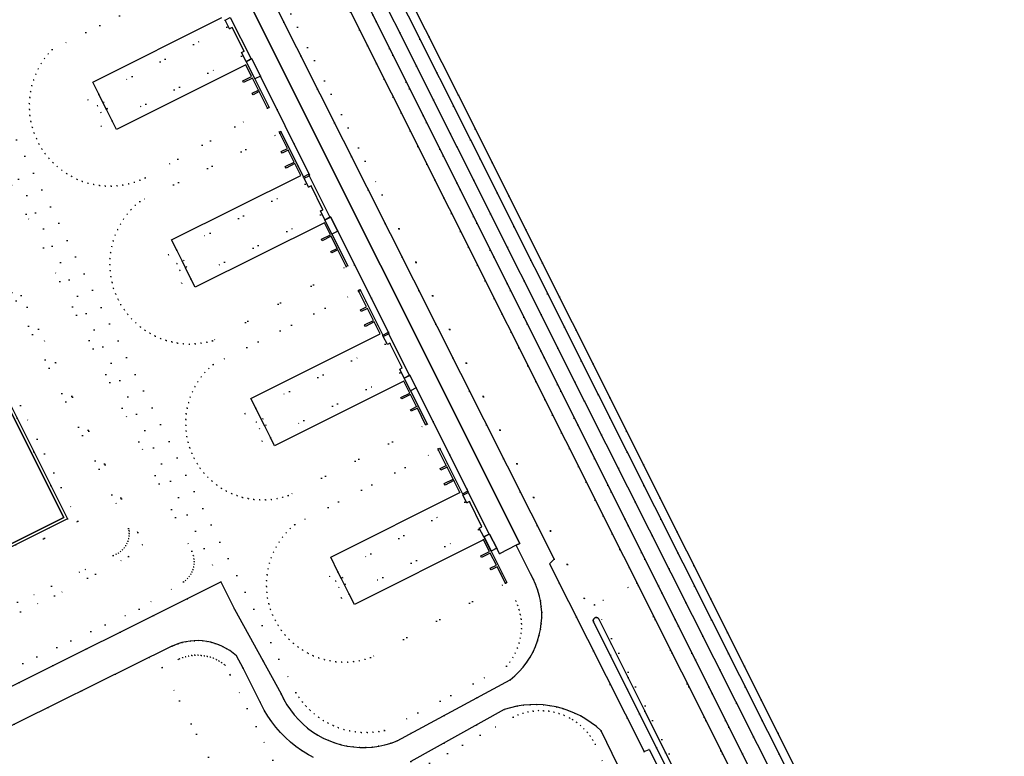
# Model space of a CAD drawing. Header units: metres. Extents: x 174791 to 179073, y 406431 to 409043.
# Tile 219 of 256: x 177024 to 177193, y 408505 to 408632. Entities that reach past the tile are written whole.
import ezdxf

# ---------------------------------------------------------------- set-up
doc = ezdxf.new("R2010")
doc.units = ezdxf.units.M
doc.linetypes.add('DOT', pattern=[6.35, 0, -6.35])
for name, color, linetype in [('panden_ondergronds', 254, 'Continuous'), ('scheiding_grondkering', 254, 'Continuous'), ('scheiding_hek', 254, 'Continuous'), ('terreindeelbegroeid', 254, 'DOT'), ('terreindeelonbegroeid', 254, 'DOT'), ('waterdeel', 254, 'Continuous'), ('wegdeel_molgoot', 254, 'Continuous'), ('wegdeel_opstelplaats', 254, 'Continuous'), ('wegdeel_parkeervlak', 254, 'Continuous'), ('wegdeel_rijbaan', 254, 'Continuous')]:
    doc.layers.add(name, color=color, linetype=linetype)

msp = doc.modelspace()

# ---------------------------------------------------------------- linework, layer by layer
at = {"layer": 'panden_ondergronds'}
msp.add_polyline3d([(177060.291, 408632.247, 0), (177063.878, 408625.108, 0), (177063.881, 408625.103, 0), (177063.896, 408625.072, 0), (177063.444, 408624.845, 0), (177063.016, 408624.63, 0), (177063.03, 408624.601, 0), (177064.486, 408621.704, 0), (177066.949, 408616.802, 0), (177066.695, 408616.673, 0), (177065.258, 408619.5, 0), (177064.207, 408618.972, 0), (177064.072, 408619.24, 0), (177065.123, 408619.768, 0), (177064.086, 408621.832, 0), (177062.574, 408621.072, 0), (177062.439, 408621.34, 0), (177063.951, 408622.1, 0), (177062.932, 408624.128, 0), (177040.772, 408612.994, 0), (177040.015, 408614.501, 0), (177039.032, 408616.457, 0), (177038.425, 408617.664, 0), (177037.708, 408619.092, 0), (177036.686, 408621.126, 0), (177058.847, 408632.26, 0)], dxfattribs=at)
for points in [[(177069.045, 408612.511, 0), (177072.849, 408604.871, 0), (177073.73, 408605.31, 0), (177073.852, 408605.065, 0), (177077.4, 408597.94, 0), (177077.421, 408597.898, 0), (177076.539, 408597.459, 0), (177077.741, 408595.044, 0), (177080.443, 408589.617, 0), (177080.195, 408589.493, 0), (177080.173, 408589.482, 0), (177078.762, 408592.321, 0), (177077.709, 408591.797, 0), (177077.575, 408592.065, 0), (177078.628, 408592.59, 0), (177077.598, 408594.657, 0), (177076.084, 408593.903, 0), (177075.95, 408594.172, 0), (177077.465, 408594.926, 0), (177076.453, 408596.958, 0), (177054.252, 408585.905, 0), (177053.53, 408587.355, 0), (177052.583, 408589.258, 0), (177052, 408590.429, 0), (177051.088, 408592.262, 0), (177050.197, 408594.051, 0), (177072.397, 408605.104, 0), (177071.386, 408607.136, 0), (177069.871, 408606.382, 0), (177069.737, 408606.651, 0), (177071.252, 408607.405, 0), (177070.222, 408609.473, 0), (177069.17, 408608.949, 0), (177069.036, 408609.217, 0), (177070.089, 408609.741, 0), (177068.773, 408612.386, 0), (177068.676, 408612.579, 0), (177068.944, 408612.713, 0)], [(177082.622, 408585.326, 0), (177086.451, 408577.683, 0), (177086.456, 408577.685, 0), (177087.332, 408578.124, 0), (177087.448, 408577.894, 0), (177091.029, 408570.749, 0), (177091.042, 408570.722, 0), (177090.162, 408570.281, 0), (177091.23, 408568.15, 0), (177094.086, 408562.449, 0), (177093.845, 408562.329, 0), (177093.816, 408562.314, 0), (177092.398, 408565.149, 0), (177091.346, 408564.622, 0), (177091.212, 408564.89, 0), (177092.263, 408565.417, 0), (177091.228, 408567.482, 0), (177089.715, 408566.724, 0), (177089.581, 408566.992, 0), (177091.094, 408567.75, 0), (177090.077, 408569.78, 0), (177067.905, 408558.668, 0), (177067.168, 408560.139, 0), (177066.203, 408562.064, 0), (177065.613, 408563.242, 0), (177064.657, 408565.15, 0), (177063.828, 408566.804, 0), (177086, 408577.915, 0), (177084.982, 408579.945, 0), (177083.47, 408579.186, 0), (177083.335, 408579.455, 0), (177084.848, 408580.213, 0), (177083.813, 408582.278, 0), (177082.762, 408581.751, 0), (177082.627, 408582.019, 0), (177083.679, 408582.546, 0), (177082.354, 408585.189, 0), (177082.258, 408585.38, 0), (177082.527, 408585.515, 0)], [(177097.551, 408555.604, 0), (177100.138, 408550.453, 0), (177101.018, 408550.895, 0), (177101.135, 408550.662, 0), (177104.729, 408543.507, 0), (177104.735, 408543.496, 0), (177103.855, 408543.054, 0), (177105.082, 408540.612, 0), (177107.787, 408535.226, 0), (177107.524, 408535.093, 0), (177107.517, 408535.09, 0), (177106.096, 408537.924, 0), (177105.045, 408537.396, 0), (177104.91, 408537.664, 0), (177105.961, 408538.192, 0), (177104.924, 408540.256, 0), (177103.412, 408539.497, 0), (177103.278, 408539.765, 0), (177104.79, 408540.524, 0), (177103.771, 408542.553, 0), (177081.61, 408531.421, 0), (177080.722, 408533.189, 0), (177079.902, 408534.821, 0), (177079.324, 408535.972, 0), (177078.774, 408537.065, 0), (177077.525, 408539.552, 0), (177099.681, 408550.683, 0), (177099.686, 408550.685, 0), (177098.667, 408552.713, 0), (177098.661, 408552.71, 0), (177097.155, 408551.953, 0), (177097.02, 408552.222, 0), (177098.527, 408552.978, 0), (177098.532, 408552.981, 0), (177097.495, 408555.045, 0), (177097.489, 408555.042, 0), (177096.445, 408554.517, 0), (177096.31, 408554.785, 0), (177097.354, 408555.31, 0), (177097.361, 408555.313, 0), (177096.037, 408557.948, 0), (177095.938, 408558.146, 0), (177096.206, 408558.281, 0), (177096.306, 408558.082, 0)]]:
    msp.add_polyline3d(points, close=True, dxfattribs=at)
at = {"layer": 'scheiding_grondkering'}
msp.add_polyline3d([(177176.113, 408424.804, 0), (177183.533, 408428.522, 0), (177147.735, 408499.978, 0), (177068.067, 408658.998, 0), (177060.815, 408655.351, 0)], dxfattribs=at)
at = {"layer": 'scheiding_hek'}
for p, q in [((177099.437, 408618.885), (177033.748, 408750)), ((177158.998, 408500), (177099.437, 408618.885))]:
    msp.add_line(p, q, dxfattribs=at)
msp.add_polyline3d([(177027.734, 408750, 0), (177072.297, 408661.157, 0), (177070.883, 408660.375, 0), (177151.077, 408500, 0)], dxfattribs=at)
at = {"layer": 'terreindeelbegroeid'}
for points in [[(177193.152, 408431.831, 0), (177192.036, 408431.255, 0), (177190.21, 408434.87, 0), (177168.05, 408478.82, 0), (177157.393, 408500, 0), (177123.42, 408567.51, 0), (177101.5, 408611.23, 0), (177080.14, 408653.88, 0), (177059.02, 408696.2, 0), (177032.24, 408750, 0), (177016.62, 408781.41, 0), (177000, 408815.201, 0), (176996.918, 408821.466, 0), (176997.744, 408821.865, 0), (177000, 408817.362, 0), (177033.748, 408750, 0), (177099.437, 408618.885, 0), (177158.998, 408500, 0), (177192.666, 408432.798, 0)], [(177189.737, 408430.066, 0), (177186.804, 408428.551, 0), (177151.077, 408500, 0), (177070.883, 408660.375, 0), (177072.297, 408661.157, 0), (177027.734, 408750, 0), (177000, 408805.292, 0), (176992.867, 408819.513, 0), (176994.433, 408820.268, 0), (177000, 408809.111, 0), (177002.69, 408803.72, 0), (177014.297, 408780.261, 0), (177029.346, 408750, 0), (177056.701, 408695.044, 0), (177077.822, 408652.721, 0), (177099.183, 408610.069, 0), (177121.104, 408566.347, 0), (177154.492, 408500, 0), (177165.736, 408477.654, 0)], [(177130.066, 408535.133, 0), (177122.835, 408531.351, 0), (177121.06, 408532.513, 0), (177086.355, 408601.793, 0), (177064.838, 408644.38, 0), (177059.876, 408654.973, 0), (177060.792, 408655.396, 0), (177060.836, 408655.306, 0), (177068.045, 408658.93, 0)], [(177059.407, 408631.784, 0), (177060.166, 408630.276, 0), (177060.587, 408630.487, 0), (177062.655, 408626.451, 0), (177062.205, 408626.225, 0), (177062.993, 408624.663, 0), (177064.483, 408621.702, 0), (177064.486, 408621.704, 0), (177066.949, 408616.802, 0), (177066.695, 408616.673, 0), (177062.224, 408625.567, 0), (177040.015, 408614.501, 0), (177038.108, 408613.551, 0), (177035.836, 408618.112, 0), (177037.708, 408619.092, 0), (177059.693, 408630.6, 0), (177055.203, 408639.53, 0), (177055.445, 408639.655, 0)], [(177072.971, 408604.625, 0), (177072.849, 408604.871, 0), (177069.045, 408612.511, 0), (177066.949, 408616.802, 0), (177064.486, 408621.704, 0), (177065.446, 408622.183, 0), (177073.97, 408605.124, 0), (177073.852, 408605.065, 0)], [(177037.439, 408617.093, 0), (177038.09, 408615.912, 0), (177039.032, 408616.457, 0), (177039.195, 408616.551, 0), (177038.544, 408617.733, 0), (177038.425, 408617.664, 0)], [(177049.624, 408591.507, 0), (177051.954, 408586.576, 0), (177053.53, 408587.355, 0), (177075.774, 408598.353, 0), (177080.195, 408589.493, 0), (177080.201, 408589.48, 0), (177057.24, 408576.719, 0), (177056.261, 408576.47, 0), (177055.266, 408576.294, 0), (177054.261, 408576.192, 0), (177053.251, 408576.163, 0), (177052.242, 408576.209, 0), (177051.239, 408576.328, 0), (177050.247, 408576.521, 0), (177049.272, 408576.786, 0), (177048.32, 408577.122, 0), (177047.394, 408577.527, 0), (177046.501, 408577.999, 0), (177045.644, 408578.535, 0), (177044.83, 408579.132, 0), (177044.061, 408579.788, 0), (177043.342, 408580.498, 0), (177042.678, 408581.259, 0), (177042.071, 408582.067, 0), (177041.525, 408582.917, 0), (177041.043, 408583.805, 0), (177040.618, 408584.75, 0), (177040.265, 408585.724, 0), (177039.986, 408586.722, 0), (177039.783, 408587.739, 0), (177039.657, 408588.767, 0), (177039.609, 408589.803, 0), (177039.639, 408590.839, 0), (177039.747, 408591.87, 0), (177039.932, 408592.889, 0), (177040.194, 408593.892, 0), (177040.53, 408594.872, 0), (177040.939, 408595.825, 0), (177041.419, 408596.744, 0), (177041.966, 408597.624, 0), (177042.578, 408598.46, 0), (177043.252, 408599.248, 0), (177043.982, 408599.983, 0), (177044.766, 408600.661, 0), (177068.773, 408612.386, 0), (177073.14, 408603.632, 0), (177051.088, 408592.262, 0)], [(177072.971, 408604.625, 0), (177073.724, 408603.112, 0), (177074.156, 408603.328, 0), (177076.153, 408599.209, 0), (177075.764, 408599.015, 0), (177076.53, 408597.476, 0), (177076.539, 408597.459, 0), (177077.741, 408595.044, 0), (177080.443, 408589.617, 0), (177080.201, 408589.48, 0), (177080.195, 408589.493, 0), (177075.774, 408598.353, 0), (177053.53, 408587.355, 0), (177051.954, 408586.576, 0), (177049.624, 408591.507, 0), (177051.088, 408592.262, 0), (177073.14, 408603.632, 0), (177068.773, 408612.386, 0), (177069.045, 408612.511, 0), (177072.849, 408604.871, 0)], [(177086.557, 408577.483, 0), (177086.456, 408577.685, 0), (177082.628, 408585.329, 0), (177080.443, 408589.617, 0), (177077.741, 408595.044, 0), (177078.729, 408595.541, 0), (177087.572, 408577.951, 0), (177087.448, 408577.894, 0)], [(177051.088, 408589.99, 0), (177051.649, 408588.809, 0), (177052.583, 408589.258, 0), (177052.837, 408589.38, 0), (177052.276, 408590.561, 0), (177052, 408590.429, 0)], [(177062.799, 408564.23, 0), (177065.757, 408559.433, 0), (177067.168, 408560.139, 0), (177089.368, 408571.241, 0), (177093.845, 408562.329, 0), (177093.849, 408562.321, 0), (177070.229, 408550.149, 0), (177069.279, 408549.85, 0), (177068.31, 408549.623, 0), (177067.325, 408549.47, 0), (177066.332, 408549.392, 0), (177065.336, 408549.39, 0), (177064.343, 408549.462, 0), (177063.358, 408549.609, 0), (177062.387, 408549.831, 0), (177061.435, 408550.125, 0), (177060.509, 408550.49, 0), (177059.612, 408550.924, 0), (177058.751, 408551.425, 0), (177057.93, 408551.989, 0), (177057.155, 408552.614, 0), (177056.428, 408553.296, 0), (177055.755, 408554.03, 0), (177055.14, 408554.813, 0), (177054.586, 408555.641, 0), (177054.095, 408556.508, 0), (177053.672, 408557.409, 0), (177053.321, 408558.332, 0), (177053.04, 408559.278, 0), (177052.83, 408560.243, 0), (177052.693, 408561.221, 0), (177052.63, 408562.206, 0), (177052.641, 408563.193, 0), (177052.726, 408564.177, 0), (177052.884, 408565.151, 0), (177053.115, 408566.111, 0), (177053.417, 408567.051, 0), (177053.789, 408567.965, 0), (177054.228, 408568.85, 0), (177054.732, 408569.699, 0), (177055.298, 408570.507, 0), (177055.923, 408571.271, 0), (177056.604, 408571.986, 0), (177057.336, 408572.649, 0), (177082.354, 408585.189, 0), (177082.36, 408585.192, 0), (177086.899, 408576.157, 0), (177064.657, 408565.15, 0)], [(177086.557, 408577.483, 0), (177087.257, 408576.086, 0), (177087.682, 408576.298, 0), (177089.805, 408572.059, 0), (177089.38, 408571.846, 0), (177090.15, 408570.308, 0), (177090.162, 408570.282, 0), (177091.23, 408568.151, 0), (177094.086, 408562.449, 0), (177093.849, 408562.321, 0), (177093.845, 408562.329, 0), (177089.368, 408571.241, 0), (177067.168, 408560.139, 0), (177065.757, 408559.433, 0), (177062.799, 408564.23, 0), (177064.657, 408565.15, 0), (177086.899, 408576.157, 0), (177082.36, 408585.192, 0), (177082.622, 408585.326, 0), (177082.628, 408585.329, 0), (177086.456, 408577.685, 0)], [(177100.234, 408550.201, 0), (177097.551, 408555.604, 0), (177096.317, 408558.088, 0), (177094.086, 408562.449, 0), (177091.23, 408568.151, 0), (177092.207, 408568.641, 0), (177101.206, 408550.698, 0), (177101.135, 408550.662, 0)], [(177064.707, 408562.782, 0), (177065.279, 408561.595, 0), (177066.203, 408562.064, 0), (177066.454, 408562.191, 0), (177065.882, 408563.378, 0), (177065.613, 408563.242, 0)], [(177077.298, 408536.257, 0), (177079.394, 408532.522, 0), (177080.722, 408533.189, 0), (177102.884, 408544.317, 0), (177103.771, 408542.553, 0), (177107.524, 408535.093, 0), (177107.53, 408535.081, 0), (177084.384, 408522.325, 0), (177083.42, 408522.016, 0), (177082.437, 408521.781, 0), (177081.438, 408521.621, 0), (177080.429, 408521.537, 0), (177079.418, 408521.53, 0), (177078.409, 408521.6, 0), (177077.407, 408521.746, 0), (177076.42, 408521.968, 0), (177075.453, 408522.263, 0), (177074.511, 408522.632, 0), (177073.599, 408523.07, 0), (177072.723, 408523.577, 0), (177071.888, 408524.148, 0), (177071.099, 408524.781, 0), (177070.36, 408525.472, 0), (177069.676, 408526.217, 0), (177069.05, 408527.012, 0), (177068.486, 408527.852, 0), (177067.988, 408528.732, 0), (177067.557, 408529.647, 0), (177067.199, 408530.587, 0), (177066.913, 408531.551, 0), (177066.7, 408532.535, 0), (177066.562, 408533.531, 0), (177066.5, 408534.535, 0), (177066.513, 408535.54, 0), (177066.603, 408536.542, 0), (177066.767, 408537.534, 0), (177067.006, 408538.511, 0), (177067.317, 408539.468, 0), (177067.7, 408540.398, 0), (177068.152, 408541.296, 0), (177068.67, 408542.158, 0), (177069.252, 408542.979, 0), (177069.894, 408543.753, 0), (177070.592, 408544.477, 0), (177071.343, 408545.146, 0), (177096.029, 408557.944, 0), (177097.354, 408555.31, 0), (177097.489, 408555.042, 0), (177098.527, 408552.978, 0), (177098.661, 408552.71, 0), (177099.681, 408550.683, 0), (177100.536, 408548.983, 0), (177078.774, 408537.065, 0)], [(177100.234, 408550.201, 0), (177100.889, 408548.884, 0), (177101.345, 408549.111, 0), (177103.492, 408544.792, 0), (177103.034, 408544.565, 0), (177103.784, 408543.054, 0), (177105.043, 408540.592, 0), (177107.787, 408535.226, 0), (177107.53, 408535.081, 0), (177107.524, 408535.093, 0), (177103.771, 408542.553, 0), (177102.884, 408544.317, 0), (177080.722, 408533.189, 0), (177079.394, 408532.522, 0), (177077.298, 408536.257, 0), (177078.774, 408537.065, 0), (177100.536, 408548.983, 0), (177099.681, 408550.683, 0), (177098.661, 408552.71, 0), (177098.527, 408552.978, 0), (177097.489, 408555.042, 0), (177097.354, 408555.31, 0), (177096.029, 408557.944, 0), (177096.037, 408557.948, 0), (177096.306, 408558.082, 0), (177096.317, 408558.088, 0), (177097.551, 408555.604, 0)], [(177078.338, 408535.502, 0), (177078.901, 408534.344, 0), (177079.902, 408534.821, 0), (177080.089, 408534.91, 0), (177079.526, 408536.068, 0), (177079.324, 408535.972, 0)], [(177122.835, 408531.351, 0), (177130.066, 408535.133, 0), (177147.668, 408500, 0), (177183.466, 408428.545, 0), (177176.091, 408424.847, 0), (177138.501, 408500, 0)]]:
    msp.add_polyline3d(points, close=True, dxfattribs=at)
for points in [[(177070.883, 408660.375, 0), (177151.077, 408500, 0), (177186.804, 408428.551, 0), (177179.821, 408424.943, 0), (177174.124, 408422, 0), (177173.662, 408421.813, 0), (177173.198, 408422.743, 0), (177173.995, 408423.154, 0), (177135.504, 408500, 0), (177132.218, 408506.561, 0), (177131.319, 408506.204, 0), (177115.093, 408538.413, 0), (177115.855, 408539.234, 0), (177063.561, 408643.178, 0)], [(177064.838, 408644.38, 0), (177086.355, 408601.793, 0), (177121.06, 408532.513, 0), (177122.835, 408531.351, 0), (177138.501, 408500, 0), (177176.091, 408424.847, 0), (177183.466, 408428.545, 0), (177147.668, 408500, 0), (177130.066, 408535.133, 0), (177068.045, 408658.93, 0)], [(177060.291, 408632.247, 0), (177059.407, 408631.784, 0), (177055.445, 408639.655, 0)], [(177055.196, 408639.526, 0), (177029.734, 408626.75, 0), (177029.039, 408625.986, 0), (177028.404, 408625.173, 0), (177027.831, 408624.314, 0), (177027.324, 408623.414, 0), (177026.885, 408622.48, 0), (177026.518, 408621.515, 0), (177026.223, 408620.525, 0), (177026.004, 408619.516, 0), (177025.86, 408618.494, 0), (177025.793, 408617.463, 0), (177025.804, 408616.431, 0), (177025.891, 408615.402, 0), (177026.055, 408614.383, 0), (177026.295, 408613.379, 0), (177026.609, 408612.395, 0), (177026.996, 408611.438, 0), (177027.441, 408610.534, 0), (177027.951, 408609.665, 0), (177028.523, 408608.836, 0), (177029.154, 408608.05, 0), (177029.841, 408607.313, 0), (177030.579, 408606.628, 0), (177031.366, 408605.998, 0), (177032.196, 408605.428, 0), (177033.066, 408604.919, 0), (177033.971, 408604.475, 0), (177034.905, 408604.099, 0), (177035.864, 408603.791, 0), (177036.844, 408603.555, 0), (177037.838, 408603.39, 0), (177038.841, 408603.298, 0), (177039.848, 408603.28, 0), (177040.854, 408603.335, 0), (177041.853, 408603.463, 0), (177042.841, 408603.664, 0), (177043.811, 408603.936, 0), (177044.758, 408604.279, 0), (177045.678, 408604.689, 0), (177066.695, 408616.673, 0), (177066.949, 408616.802, 0), (177069.045, 408612.511, 0), (177068.773, 408612.386, 0), (177044.766, 408600.661, 0), (177043.982, 408599.983, 0), (177043.252, 408599.248, 0), (177042.578, 408598.46, 0), (177041.966, 408597.624, 0), (177041.419, 408596.744, 0), (177040.939, 408595.825, 0), (177040.53, 408594.872, 0), (177040.194, 408593.892, 0), (177039.932, 408592.889, 0), (177039.747, 408591.87, 0), (177039.639, 408590.839, 0), (177039.609, 408589.803, 0), (177039.657, 408588.767, 0), (177039.783, 408587.739, 0), (177039.986, 408586.722, 0), (177040.265, 408585.724, 0), (177040.618, 408584.75, 0), (177041.043, 408583.805, 0), (177041.525, 408582.917, 0), (177042.071, 408582.067, 0), (177042.678, 408581.259, 0), (177043.342, 408580.498, 0), (177044.061, 408579.788, 0), (177044.83, 408579.132, 0), (177045.644, 408578.535, 0), (177046.501, 408577.999, 0), (177047.394, 408577.527, 0), (177048.32, 408577.122, 0), (177049.272, 408576.786, 0), (177050.247, 408576.521, 0), (177051.239, 408576.328, 0), (177052.242, 408576.209, 0), (177053.251, 408576.163, 0), (177054.261, 408576.192, 0), (177055.266, 408576.294, 0), (177056.261, 408576.47, 0), (177057.24, 408576.719, 0), (177080.201, 408589.48, 0), (177080.443, 408589.617, 0), (177082.628, 408585.329, 0), (177082.622, 408585.326, 0), (177082.36, 408585.192, 0), (177082.354, 408585.189, 0), (177057.336, 408572.649, 0), (177056.604, 408571.986, 0), (177055.923, 408571.271, 0), (177055.298, 408570.507, 0), (177054.732, 408569.699, 0), (177054.228, 408568.85, 0), (177053.789, 408567.965, 0), (177053.417, 408567.051, 0), (177053.115, 408566.111, 0), (177052.884, 408565.151, 0), (177052.726, 408564.177, 0), (177052.641, 408563.193, 0), (177052.63, 408562.206, 0), (177052.693, 408561.221, 0), (177052.83, 408560.243, 0), (177053.04, 408559.278, 0), (177053.321, 408558.332, 0), (177053.672, 408557.409, 0), (177054.095, 408556.508, 0), (177054.586, 408555.641, 0), (177055.14, 408554.813, 0), (177055.755, 408554.03, 0), (177056.428, 408553.296, 0), (177057.155, 408552.614, 0), (177057.93, 408551.989, 0), (177058.751, 408551.425, 0), (177059.612, 408550.924, 0), (177060.509, 408550.49, 0), (177061.435, 408550.125, 0), (177062.387, 408549.831, 0), (177063.358, 408549.609, 0), (177064.343, 408549.462, 0), (177065.336, 408549.39, 0), (177066.332, 408549.392, 0), (177067.325, 408549.47, 0), (177068.31, 408549.623, 0), (177069.279, 408549.85, 0), (177070.229, 408550.149, 0), (177093.849, 408562.321, 0), (177094.086, 408562.449, 0), (177096.317, 408558.088, 0), (177096.306, 408558.082, 0), (177096.037, 408557.948, 0), (177096.029, 408557.944, 0), (177071.343, 408545.146, 0), (177070.592, 408544.477, 0), (177069.894, 408543.753, 0), (177069.252, 408542.979, 0), (177068.67, 408542.158, 0), (177068.152, 408541.296, 0), (177067.7, 408540.398, 0), (177067.317, 408539.468, 0), (177067.006, 408538.511, 0), (177066.767, 408537.534, 0), (177066.603, 408536.542, 0), (177066.513, 408535.54, 0), (177066.5, 408534.535, 0), (177066.562, 408533.531, 0), (177066.7, 408532.535, 0), (177066.913, 408531.551, 0), (177067.199, 408530.587, 0), (177067.557, 408529.647, 0), (177067.988, 408528.732, 0), (177068.486, 408527.852, 0), (177069.05, 408527.012, 0), (177069.676, 408526.217, 0), (177070.36, 408525.472, 0), (177071.099, 408524.781, 0), (177071.888, 408524.148, 0), (177072.723, 408523.577, 0), (177073.599, 408523.07, 0), (177074.511, 408522.632, 0), (177075.453, 408522.263, 0), (177076.42, 408521.968, 0), (177077.407, 408521.746, 0), (177078.409, 408521.6, 0), (177079.418, 408521.53, 0), (177080.429, 408521.537, 0), (177081.438, 408521.621, 0), (177082.437, 408521.781, 0), (177083.42, 408522.016, 0), (177084.384, 408522.325, 0), (177107.53, 408535.081, 0), (177107.787, 408535.226, 0), (177109.298, 408532.05, 0), (177109.614, 408531.297, 0), (177109.869, 408530.521, 0), (177110.063, 408529.727, 0), (177110.194, 408528.921, 0), (177110.261, 408528.107, 0), (177110.263, 408527.29, 0), (177110.201, 408526.475, 0), (177110.075, 408525.668, 0), (177109.862, 408524.788, 0), (177109.573, 408523.93, 0), (177109.21, 408523.1, 0), (177108.776, 408522.306, 0), (177108.274, 408521.552, 0), (177107.708, 408520.845, 0), (177086.762, 408509.798, 0), (177085.775, 408509.608, 0), (177084.776, 408509.49, 0), (177083.771, 408509.443, 0), (177082.766, 408509.468, 0), (177081.765, 408509.566, 0), (177080.773, 408509.734, 0), (177079.797, 408509.974, 0), (177078.839, 408510.283, 0), (177077.945, 408510.642, 0), (177077.077, 408511.062, 0), (177076.241, 408511.541, 0), (177075.439, 408512.076, 0), (177074.676, 408512.665, 0), (177073.955, 408513.305, 0), (177073.28, 408513.993, 0), (177072.653, 408514.725, 0), (177072.079, 408515.499, 0), (177071.559, 408516.311, 0), (177020.677, 408616.992, 0)], [(177055.203, 408639.53, 0), (177059.693, 408630.6, 0), (177037.708, 408619.092, 0), (177035.836, 408618.112, 0), (177038.108, 408613.551, 0), (177040.015, 408614.501, 0), (177062.224, 408625.567, 0), (177066.695, 408616.673, 0), (177045.678, 408604.689, 0), (177044.758, 408604.279, 0), (177043.811, 408603.936, 0), (177042.841, 408603.664, 0), (177041.853, 408603.463, 0), (177040.854, 408603.335, 0), (177039.848, 408603.28, 0), (177038.841, 408603.298, 0), (177037.838, 408603.39, 0), (177036.844, 408603.555, 0), (177035.864, 408603.791, 0), (177034.905, 408604.099, 0), (177033.971, 408604.475, 0), (177033.066, 408604.919, 0), (177032.196, 408605.428, 0), (177031.366, 408605.998, 0), (177030.579, 408606.628, 0), (177029.841, 408607.313, 0), (177029.154, 408608.05, 0), (177028.523, 408608.836, 0), (177027.951, 408609.665, 0), (177027.441, 408610.534, 0), (177026.996, 408611.438, 0), (177026.609, 408612.395, 0), (177026.295, 408613.379, 0), (177026.055, 408614.383, 0), (177025.891, 408615.402, 0), (177025.804, 408616.431, 0), (177025.793, 408617.463, 0), (177025.86, 408618.494, 0), (177026.004, 408619.516, 0), (177026.223, 408620.525, 0), (177026.518, 408621.515, 0), (177026.885, 408622.48, 0), (177027.324, 408623.414, 0), (177027.831, 408624.314, 0), (177028.404, 408625.173, 0), (177029.039, 408625.986, 0), (177029.734, 408626.75, 0), (177055.196, 408639.526, 0)], [(177020.677, 408616.992, 0), (177071.559, 408516.311, 0), (177072.079, 408515.499, 0), (177072.653, 408514.725, 0), (177073.28, 408513.993, 0), (177073.955, 408513.305, 0), (177074.676, 408512.665, 0), (177075.439, 408512.076, 0), (177076.241, 408511.541, 0), (177077.077, 408511.062, 0), (177077.945, 408510.642, 0), (177078.839, 408510.283, 0), (177079.797, 408509.974, 0), (177080.773, 408509.734, 0), (177081.765, 408509.566, 0), (177082.766, 408509.468, 0), (177083.771, 408509.443, 0), (177084.776, 408509.49, 0), (177085.775, 408509.608, 0), (177086.762, 408509.798, 0), (177107.708, 408520.845, 0), (177108.274, 408521.552, 0), (177108.776, 408522.306, 0), (177109.21, 408523.1, 0), (177109.573, 408523.93, 0), (177109.862, 408524.788, 0), (177110.075, 408525.668, 0), (177110.201, 408526.475, 0), (177110.263, 408527.29, 0), (177110.261, 408528.107, 0), (177110.194, 408528.921, 0), (177110.063, 408529.727, 0), (177109.869, 408530.521, 0), (177109.614, 408531.297, 0), (177109.298, 408532.05, 0), (177107.787, 408535.226, 0), (177105.043, 408540.592, 0), (177105.082, 408540.612, 0), (177106.028, 408541.096, 0), (177106.521, 408540.148, 0), (177109.34, 408541.607, 0), (177111.813, 408536.717, 0), (177112.284, 408535.846, 0), (177112.693, 408534.943, 0), (177113.037, 408534.014, 0), (177113.314, 408533.063, 0), (177113.524, 408532.095, 0), (177113.666, 408531.115, 0), (177113.738, 408530.127, 0), (177113.74, 408529.136, 0), (177113.673, 408528.148, 0), (177113.536, 408527.167, 0), (177113.33, 408526.198, 0), (177113.043, 408525.204, 0), (177112.683, 408524.233, 0), (177112.254, 408523.291, 0), (177111.756, 408522.384, 0), (177111.192, 408521.516, 0), (177110.566, 408520.691, 0), (177109.882, 408519.915, 0), (177109.142, 408519.191, 0), (177108.351, 408518.524, 0), (177088.916, 408508, 0), (177087.892, 408507.628, 0), (177086.845, 408507.329, 0), (177085.779, 408507.105, 0), (177084.7, 408506.956, 0), (177083.613, 408506.885, 0), (177082.524, 408506.89, 0), (177081.438, 408506.972, 0), (177080.36, 408507.131, 0), (177079.296, 408507.366, 0), (177078.252, 408507.675, 0), (177077.232, 408508.057, 0), (177076.258, 408508.501, 0), (177075.318, 408509.013, 0), (177074.415, 408509.588, 0), (177073.554, 408510.225, 0), (177072.74, 408510.92, 0), (177071.976, 408511.669, 0), (177071.266, 408512.47, 0), (177070.613, 408513.319, 0), (177070.021, 408514.21, 0), (177069.492, 408515.141, 0), (177069.029, 408516.106, 0), (177061.027, 408530.641, 0), (177058.685, 408535.304, 0), (177016.67, 408618.976, 0)], [(177016.67, 408618.976, 0), (177058.685, 408535.304, 0), (177017.918, 408515.018, 0)], [(177019.809, 408609.17, 0), (177028.205, 408592.692, 0), (177044.592, 408559.382, 0), (177053.674, 408540.565, 0), (177053.951, 408539.815, 0), (177054.058, 408539.253, 0), (177054.087, 408538.797, 0), (177054.066, 408538.34, 0), (177053.995, 408537.888, 0), (177053.875, 408537.446, 0), (177053.707, 408537.021, 0), (177053.493, 408536.616, 0), (177053.236, 408536.238, 0), (177052.939, 408535.89, 0), (177052.606, 408535.576, 0), (177052.24, 408535.302, 0), (177044.627, 408530.652, 0), (177018.842, 408518.576, 0)], [(177018.842, 408518.576, 0), (177044.627, 408530.652, 0), (177052.24, 408535.302, 0), (177052.606, 408535.576, 0), (177052.939, 408535.89, 0), (177053.236, 408536.238, 0), (177053.493, 408536.616, 0), (177053.707, 408537.021, 0), (177053.875, 408537.446, 0), (177053.995, 408537.888, 0), (177054.066, 408538.34, 0), (177054.087, 408538.797, 0), (177054.058, 408539.253, 0), (177053.951, 408539.815, 0), (177053.674, 408540.565, 0), (177044.592, 408559.382, 0), (177028.205, 408592.692, 0), (177019.809, 408609.17, 0)], [(177015.504, 408526.057, 0), (177030.098, 408532.912, 0), (177042.843, 408539.671, 0), (177045.202, 408541.665, 0), (177044.403, 408543.785, 0), (177030.29, 408572.993, 0), (177016.609, 408599.735, 0)], [(177016.609, 408599.735, 0), (177030.29, 408572.993, 0), (177044.403, 408543.785, 0), (177045.202, 408541.665, 0), (177042.843, 408539.671, 0), (177030.098, 408532.912, 0), (177015.504, 408526.057, 0)], [(177017.788, 408595.144, 0), (177042.826, 408544.513, 0), (177042.905, 408544.074, 0), (177042.933, 408543.629, 0), (177042.911, 408543.184, 0), (177042.839, 408542.744, 0), (177042.717, 408542.315, 0), (177042.547, 408541.903, 0), (177042.331, 408541.513, 0), (177042.073, 408541.149, 0), (177041.775, 408540.817, 0), (177041.442, 408540.521, 0), (177041.077, 408540.265, 0), (177040.686, 408540.052, 0), (177040.166, 408539.849, 0), (177029.606, 408534.599, 0), (177014.904, 408527.57, 0)], [(177014.904, 408527.57, 0), (177029.606, 408534.599, 0), (177040.166, 408539.849, 0), (177040.686, 408540.052, 0), (177041.077, 408540.265, 0), (177041.442, 408540.521, 0), (177041.775, 408540.817, 0), (177042.073, 408541.149, 0), (177042.331, 408541.513, 0), (177042.547, 408541.903, 0), (177042.717, 408542.315, 0), (177042.839, 408542.744, 0), (177042.911, 408543.184, 0), (177042.933, 408543.629, 0), (177042.905, 408544.074, 0), (177042.826, 408544.513, 0), (177017.788, 408595.144, 0)], [(177010.947, 408533.96, 0), (177034.124, 408545.727, 0), (177024.272, 408565.607, 0), (177014.093, 408586.822, 0)], [(177014.093, 408586.822, 0), (177024.272, 408565.607, 0), (177034.124, 408545.727, 0), (177010.947, 408533.96, 0)], [(177011.875, 408535.909, 0), (177032.365, 408546.12, 0), (177012.204, 408586.327, 0)], [(177137.871, 408500.224, 0), (177131.445, 408513.104, 0), (177123.546, 408528.936, 0), (177123.501, 408529.01, 0), (177123.443, 408529.074, 0), (177123.374, 408529.128, 0), (177123.298, 408529.169, 0), (177123.216, 408529.196, 0), (177123.13, 408529.209, 0), (177123.043, 408529.206, 0), (177122.958, 408529.189, 0), (177122.878, 408529.157, 0), (177122.804, 408529.112, 0), (177122.739, 408529.054, 0), (177122.684, 408528.987, 0), (177122.643, 408528.91, 0), (177122.615, 408528.828, 0), (177122.602, 408528.743, 0), (177122.604, 408528.656, 0), (177122.62, 408528.571, 0), (177122.652, 408528.49, 0), (177130.551, 408512.657, 0), (177136.977, 408499.776, 0)], [(177017.422, 408508.029, 0), (177050.281, 408524.264, 0), (177050.608, 408524.411, 0), (177051.278, 408524.671, 0), (177051.965, 408524.883, 0), (177052.665, 408525.045, 0), (177053.374, 408525.157, 0), (177054.09, 408525.218, 0), (177054.809, 408525.228, 0), (177055.526, 408525.187, 0), (177056.238, 408525.095, 0), (177056.943, 408524.953, 0), (177057.635, 408524.761, 0), (177058.312, 408524.52, 0), (177058.97, 408524.232, 0), (177059.606, 408523.898, 0), (177060.217, 408523.519, 0), (177060.799, 408523.098, 0), (177061.349, 408522.637, 0), (177062.499, 408520.53, 0), (177066.114, 408513.285, 0), (177066.73, 408512.267, 0), (177067.403, 408511.287, 0), (177068.134, 408510.349, 0), (177068.918, 408509.455, 0), (177069.753, 408508.608, 0), (177070.636, 408507.812, 0), (177071.565, 408507.069, 0), (177072.536, 408506.382, 0), (177073.545, 408505.754, 0), (177074.589, 408505.185, 0)], [(177065.428, 408487.997, 0), (177048.591, 408520.64, 0), (177051.348, 408522.002, 0), (177051.573, 408522.104, 0), (177052.1, 408522.308, 0), (177052.616, 408522.468, 0), (177053.142, 408522.589, 0), (177053.676, 408522.674, 0), (177054.214, 408522.719, 0), (177054.755, 408522.727, 0), (177055.294, 408522.696, 0), (177055.83, 408522.627, 0), (177056.361, 408522.52, 0), (177056.881, 408522.376, 0), (177057.39, 408522.194, 0), (177057.886, 408521.977, 0), (177058.364, 408521.726, 0), (177058.824, 408521.441, 0), (177059.261, 408521.125, 0), (177059.381, 408521.025, 0), (177060.283, 408519.373, 0), (177067.601, 408504.705, 0)], [(177067.601, 408504.705, 0), (177060.283, 408519.373, 0), (177059.381, 408521.025, 0), (177059.261, 408521.125, 0), (177058.824, 408521.441, 0), (177058.364, 408521.726, 0), (177057.886, 408521.977, 0), (177057.39, 408522.194, 0), (177056.881, 408522.376, 0), (177056.361, 408522.52, 0), (177055.83, 408522.627, 0), (177055.294, 408522.696, 0), (177054.755, 408522.727, 0), (177054.214, 408522.719, 0), (177053.676, 408522.674, 0), (177053.142, 408522.589, 0), (177052.616, 408522.468, 0), (177052.1, 408522.308, 0), (177051.573, 408522.104, 0), (177051.348, 408522.002, 0), (177048.591, 408520.64, 0), (177065.428, 408487.997, 0)], [(177088.844, 408501.057, 0), (177108.853, 408512.102, 0), (177109.672, 408512.47, 0), (177110.519, 408512.766, 0), (177111.389, 408512.988, 0), (177112.274, 408513.135, 0), (177113.169, 408513.205, 0), (177114.066, 408513.198, 0), (177114.96, 408513.115, 0), (177115.843, 408512.955, 0), (177116.709, 408512.72, 0), (177117.552, 408512.412, 0), (177118.569, 408511.916, 0), (177119.078, 408511.626, 0), (177119.756, 408511.165, 0), (177120.396, 408510.652, 0), (177120.994, 408510.09, 0), (177121.546, 408509.484, 0), (177122.048, 408508.836, 0), (177122.499, 408508.151, 0), (177122.894, 408507.433, 0), (177124.17, 408504.529, 0)], [(177124.17, 408504.529, 0), (177122.894, 408507.433, 0), (177122.499, 408508.151, 0), (177122.048, 408508.836, 0), (177121.546, 408509.484, 0), (177120.994, 408510.09, 0), (177120.396, 408510.652, 0), (177119.756, 408511.165, 0), (177119.078, 408511.626, 0), (177118.569, 408511.916, 0), (177117.552, 408512.412, 0), (177116.709, 408512.72, 0), (177115.843, 408512.955, 0), (177114.96, 408513.115, 0), (177114.066, 408513.198, 0), (177113.169, 408513.205, 0), (177112.274, 408513.135, 0), (177111.389, 408512.988, 0), (177110.519, 408512.766, 0), (177109.672, 408512.47, 0), (177108.853, 408512.102, 0), (177088.844, 408501.057, 0)], [(177091.29, 408504.459, 0), (177107.28, 408513.377, 0), (177108.367, 408513.704, 0), (177109.474, 408513.955, 0), (177110.596, 408514.13, 0), (177111.727, 408514.228, 0), (177112.862, 408514.248, 0), (177113.996, 408514.19, 0), (177115.123, 408514.055, 0), (177116.239, 408513.842, 0), (177117.337, 408513.554, 0), (177118.38, 408513.203, 0), (177119.398, 408512.784, 0), (177120.386, 408512.298, 0), (177121.339, 408511.747, 0), (177122.253, 408511.134, 0), (177123.125, 408510.462, 0), (177123.95, 408509.734, 0), (177126.821, 408503.847, 0)]]:
    msp.add_polyline3d(points, dxfattribs=at)
at = {"layer": 'terreindeelonbegroeid'}
for points in [[(177039.032, 408616.457, 0), (177038.09, 408615.912, 0), (177037.439, 408617.093, 0), (177038.425, 408617.664, 0), (177038.544, 408617.733, 0), (177039.195, 408616.551, 0)], [(177052.583, 408589.258, 0), (177051.649, 408588.809, 0), (177051.088, 408589.99, 0), (177052, 408590.429, 0), (177052.276, 408590.561, 0), (177052.837, 408589.38, 0)], [(177066.203, 408562.064, 0), (177065.279, 408561.595, 0), (177064.707, 408562.782, 0), (177065.613, 408563.242, 0), (177065.882, 408563.378, 0), (177066.454, 408562.191, 0)], [(177079.902, 408534.821, 0), (177078.901, 408534.344, 0), (177078.338, 408535.502, 0), (177079.324, 408535.972, 0), (177079.526, 408536.068, 0), (177080.089, 408534.91, 0)]]:
    msp.add_polyline3d(points, close=True, dxfattribs=at)
at = {"layer": 'waterdeel'}
msp.add_polyline3d([(177136.977, 408499.776, 0), (177130.551, 408512.657, 0), (177122.652, 408528.49, 0), (177122.62, 408528.571, 0), (177122.604, 408528.656, 0), (177122.602, 408528.743, 0), (177122.615, 408528.828, 0), (177122.643, 408528.91, 0), (177122.684, 408528.987, 0), (177122.739, 408529.054, 0), (177122.804, 408529.112, 0), (177122.878, 408529.157, 0), (177122.958, 408529.189, 0), (177123.043, 408529.206, 0), (177123.13, 408529.209, 0), (177123.216, 408529.196, 0), (177123.298, 408529.169, 0), (177123.374, 408529.128, 0), (177123.443, 408529.074, 0), (177123.501, 408529.01, 0), (177123.546, 408528.936, 0), (177131.445, 408513.104, 0), (177137.871, 408500.224, 0)], dxfattribs=at)
at = {"layer": 'wegdeel_molgoot'}
msp.add_polyline3d([(177004.766, 408528.14, 0), (177003.704, 408527.6, 0), (177003.487, 408528.031, 0), (177003.608, 408528.106, 0), (177004.356, 408528.479, 0), (177005.939, 408533.498, 0), (177031.728, 408546.352, 0), (177011.765, 408586.096, 0), (177012.204, 408586.327, 0), (177032.365, 408546.12, 0), (177011.875, 408535.909, 0), (177006.354, 408533.14, 0)], close=True, dxfattribs=at)
at = {"layer": 'wegdeel_opstelplaats'}
for points in [[(177065.446, 408622.183, 0), (177064.486, 408621.704, 0), (177064.483, 408621.702, 0), (177062.993, 408624.663, 0), (177063.878, 408625.108, 0), (177063.963, 408625.151, 0)], [(177078.729, 408595.541, 0), (177077.741, 408595.044, 0), (177076.539, 408597.459, 0), (177076.53, 408597.476, 0), (177077.4, 408597.94, 0), (177077.497, 408597.991, 0)], [(177092.207, 408568.641, 0), (177091.23, 408568.151, 0), (177090.162, 408570.282, 0), (177090.15, 408570.308, 0), (177091.125, 408570.797, 0)], [(177106.028, 408541.096, 0), (177105.082, 408540.612, 0), (177105.043, 408540.592, 0), (177103.784, 408543.054, 0), (177104.73, 408543.507, 0), (177104.765, 408543.524, 0)]]:
    msp.add_polyline3d(points, close=True, dxfattribs=at)
msp.add_polyline3d([(177011.765, 408586.096, 0), (177031.728, 408546.352, 0), (177005.939, 408533.498, 0)], dxfattribs=at)
at = {"layer": 'wegdeel_parkeervlak'}
msp.add_polyline3d([(177062.14, 408637.544, 0), (177109.979, 408541.935, 0), (177109.34, 408541.607, 0), (177106.521, 408540.148, 0), (177106.028, 408541.096, 0), (177104.765, 408543.524, 0), (177104.73, 408543.507, 0), (177103.784, 408543.054, 0), (177103.034, 408544.565, 0), (177103.492, 408544.792, 0), (177101.345, 408549.111, 0), (177100.889, 408548.884, 0), (177100.234, 408550.201, 0), (177101.135, 408550.662, 0), (177101.206, 408550.698, 0), (177092.207, 408568.641, 0), (177091.125, 408570.797, 0), (177090.15, 408570.308, 0), (177089.38, 408571.846, 0), (177089.805, 408572.059, 0), (177087.682, 408576.298, 0), (177087.257, 408576.086, 0), (177086.557, 408577.483, 0), (177087.448, 408577.894, 0), (177087.572, 408577.951, 0), (177078.729, 408595.541, 0), (177077.497, 408597.991, 0), (177077.4, 408597.94, 0), (177076.53, 408597.476, 0), (177075.764, 408599.015, 0), (177076.153, 408599.209, 0), (177074.156, 408603.328, 0), (177073.724, 408603.112, 0), (177072.971, 408604.625, 0), (177073.852, 408605.065, 0), (177073.97, 408605.124, 0), (177065.446, 408622.183, 0), (177063.963, 408625.151, 0), (177063.878, 408625.108, 0), (177062.993, 408624.663, 0), (177062.205, 408626.225, 0), (177062.655, 408626.451, 0), (177060.587, 408630.487, 0), (177060.166, 408630.276, 0), (177059.407, 408631.784, 0), (177060.291, 408632.247, 0)], dxfattribs=at)
at = {"layer": 'wegdeel_rijbaan'}
msp.add_polyline3d([(177192.036, 408431.255, 0), (177189.737, 408430.066, 0), (177165.736, 408477.654, 0), (177154.492, 408500, 0), (177121.104, 408566.347, 0), (177099.183, 408610.069, 0), (177077.822, 408652.721, 0), (177056.701, 408695.044, 0), (177029.346, 408750, 0), (177014.297, 408780.261, 0), (177002.69, 408803.72, 0), (177000, 408809.111, 0), (176994.433, 408820.268, 0), (176996.918, 408821.466, 0), (177000, 408815.201, 0), (177016.62, 408781.41, 0), (177032.24, 408750, 0), (177059.02, 408696.2, 0), (177080.14, 408653.88, 0), (177101.5, 408611.23, 0), (177123.42, 408567.51, 0), (177157.393, 408500, 0), (177168.05, 408478.82, 0), (177190.21, 408434.87, 0)], close=True, dxfattribs=at)
for points in [[(177063.561, 408643.178, 0), (177115.855, 408539.234, 0), (177115.093, 408538.413, 0), (177131.319, 408506.204, 0), (177132.218, 408506.561, 0), (177135.504, 408500, 0)], [(177017.918, 408515.018, 0), (177058.685, 408535.304, 0), (177061.027, 408530.641, 0), (177069.029, 408516.106, 0), (177069.492, 408515.141, 0), (177070.021, 408514.21, 0), (177070.613, 408513.319, 0), (177071.266, 408512.47, 0), (177071.976, 408511.669, 0), (177072.74, 408510.92, 0), (177073.554, 408510.225, 0), (177074.415, 408509.588, 0), (177075.318, 408509.013, 0), (177076.258, 408508.501, 0), (177077.232, 408508.057, 0), (177078.252, 408507.675, 0), (177079.296, 408507.366, 0), (177080.36, 408507.131, 0), (177081.438, 408506.972, 0), (177082.524, 408506.89, 0), (177083.613, 408506.885, 0), (177084.7, 408506.956, 0), (177085.779, 408507.105, 0), (177086.845, 408507.329, 0), (177087.892, 408507.628, 0), (177088.916, 408508, 0), (177108.351, 408518.524, 0), (177109.142, 408519.191, 0), (177109.882, 408519.915, 0), (177110.566, 408520.691, 0), (177111.192, 408521.516, 0), (177111.756, 408522.384, 0), (177112.254, 408523.291, 0), (177112.683, 408524.233, 0), (177113.043, 408525.204, 0), (177113.33, 408526.198, 0), (177113.536, 408527.167, 0), (177113.673, 408528.148, 0), (177113.74, 408529.136, 0), (177113.738, 408530.127, 0), (177113.666, 408531.115, 0), (177113.524, 408532.095, 0), (177113.314, 408533.063, 0), (177113.037, 408534.014, 0), (177112.693, 408534.943, 0), (177112.284, 408535.846, 0), (177111.813, 408536.717, 0), (177109.34, 408541.607, 0), (177109.979, 408541.935, 0), (177062.14, 408637.544, 0)], [(177074.589, 408505.185, 0), (177073.545, 408505.754, 0), (177072.536, 408506.382, 0), (177071.565, 408507.069, 0), (177070.636, 408507.812, 0), (177069.753, 408508.608, 0), (177068.918, 408509.455, 0), (177068.134, 408510.349, 0), (177067.403, 408511.287, 0), (177066.73, 408512.267, 0), (177066.114, 408513.285, 0), (177062.499, 408520.53, 0), (177061.349, 408522.637, 0), (177060.799, 408523.098, 0), (177060.217, 408523.519, 0), (177059.606, 408523.898, 0), (177058.97, 408524.232, 0), (177058.312, 408524.52, 0), (177057.635, 408524.761, 0), (177056.943, 408524.953, 0), (177056.238, 408525.095, 0), (177055.526, 408525.187, 0), (177054.809, 408525.228, 0), (177054.09, 408525.218, 0), (177053.374, 408525.157, 0), (177052.665, 408525.045, 0), (177051.965, 408524.883, 0), (177051.278, 408524.671, 0), (177050.608, 408524.411, 0), (177050.281, 408524.264, 0), (177017.422, 408508.029, 0)], [(177126.821, 408503.847, 0), (177123.95, 408509.734, 0), (177123.125, 408510.462, 0), (177122.253, 408511.134, 0), (177121.339, 408511.747, 0), (177120.386, 408512.298, 0), (177119.398, 408512.784, 0), (177118.38, 408513.203, 0), (177117.337, 408513.554, 0), (177116.239, 408513.842, 0), (177115.123, 408514.055, 0), (177113.996, 408514.19, 0), (177112.862, 408514.248, 0), (177111.727, 408514.228, 0), (177110.596, 408514.13, 0), (177109.474, 408513.955, 0), (177108.367, 408513.704, 0), (177107.28, 408513.377, 0), (177091.29, 408504.459, 0)]]:
    msp.add_polyline3d(points, dxfattribs=at)

doc.saveas('drawing.dxf')
